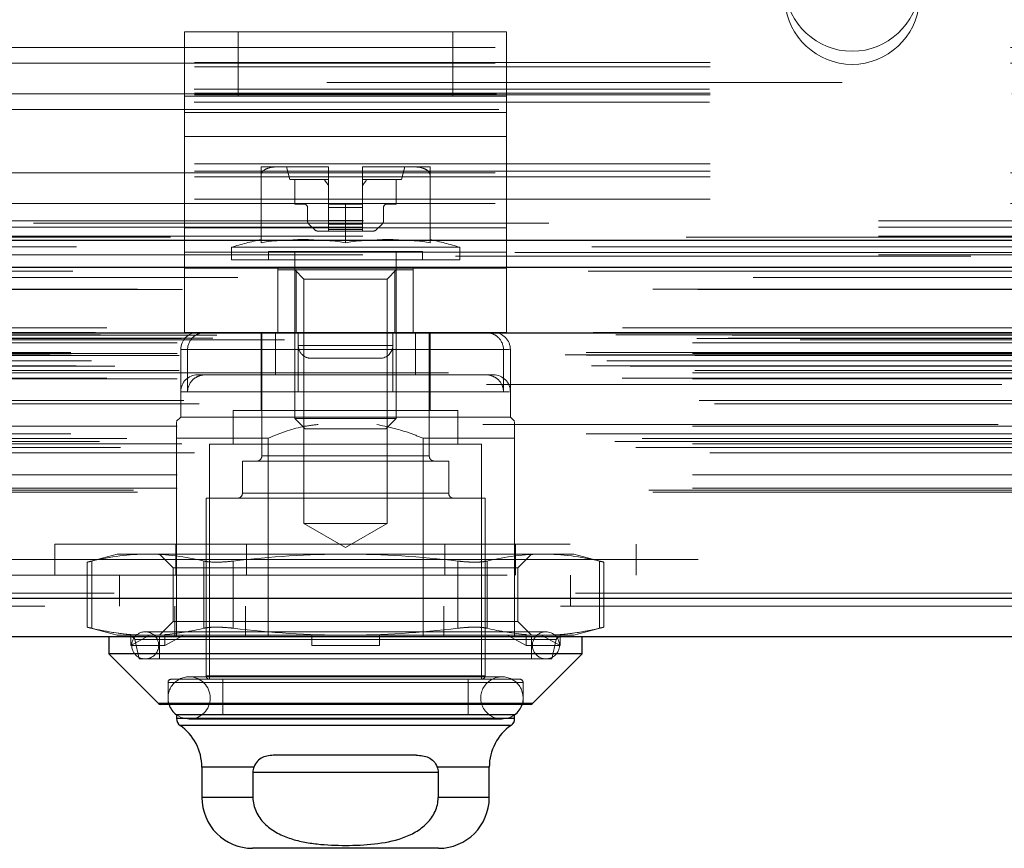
# Model space of a CAD drawing. Header units: inches. Extents: x 0.2 to 10.8, y 0.2 to 8.2.
# Tile 86 of 127: x 3.846 to 4.037, y 6.89 to 7.051. Entities that reach past the tile are written whole.
import ezdxf

# ---------------------------------------------------------------- set-up
doc = ezdxf.new("R2010")
doc.units = ezdxf.units.IN
doc.header["$MEASUREMENT"] = 0
doc.linetypes.add('HIDDEN', pattern=[0.07500000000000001, 0.05, -0.025])

msp = doc.modelspace()

# ---------------------------------------------------------------- linework, layer by layer
at = {"color": 7, "linetype": 'HIDDEN', "lineweight": 18}
for p, q in [((3.878131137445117, 7.036188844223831), (3.878131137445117, 7.048688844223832)), ((3.878131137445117, 7.048688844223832), (3.888547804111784, 7.048688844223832)), ((3.878134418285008, 7.048688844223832), (3.878134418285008, 7.033061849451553)), ((3.888547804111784, 7.036188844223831), (3.888547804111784, 7.048688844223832)), ((3.93021447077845, 7.048688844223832), (3.888547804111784, 7.048688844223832)), ((3.888551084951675, 7.036188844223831), (3.888551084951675, 7.048688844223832)), ((3.93021447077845, 7.036188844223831), (3.93021447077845, 7.048688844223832)), ((3.93021447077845, 7.048688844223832), (3.940631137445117, 7.048688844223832)), ((3.930217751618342, 7.036188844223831), (3.930217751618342, 7.048688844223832)), ((3.940631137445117, 7.036188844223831), (3.940631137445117, 7.048688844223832)), ((3.940631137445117, 7.048688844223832), (3.940634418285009, 7.048688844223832)), ((3.940634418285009, 7.048688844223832), (3.940634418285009, 7.033061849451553)), ((3.638433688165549, 7.045644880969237), (4.180100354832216, 7.045644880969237)), ((3.638433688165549, 7.045644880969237), (4.180100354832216, 7.045644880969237)), ((4.180100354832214, 7.042774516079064), (3.638433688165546, 7.042774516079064)), ((3.638433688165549, 7.042644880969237), (4.180100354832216, 7.042644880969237)), ((4.180100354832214, 7.041931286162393), (3.638433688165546, 7.041931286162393)), ((4.805767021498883, 7.038894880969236), (3.012767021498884, 7.038894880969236)), ((4.180100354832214, 7.036774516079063), (3.638433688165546, 7.036774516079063)), ((4.180100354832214, 7.036493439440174), (3.638433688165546, 7.036493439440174)), ((4.179993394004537, 7.03757808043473), (3.638540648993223, 7.03757808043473)), ((3.638649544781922, 7.036644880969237), (4.179884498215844, 7.036644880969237)), ((4.179993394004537, 7.035042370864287), (3.638540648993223, 7.035042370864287)), ((3.888547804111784, 7.036188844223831), (3.878131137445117, 7.036188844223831)), ((3.878131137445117, 7.028375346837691), (3.878131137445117, 7.036188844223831)), ((3.93021447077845, 7.036188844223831), (3.888547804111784, 7.036188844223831)), ((3.940631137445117, 7.036188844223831), (3.93021447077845, 7.036188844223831)), ((3.940631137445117, 7.028375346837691), (3.940631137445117, 7.036188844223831)), ((3.940631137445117, 7.036188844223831), (3.940634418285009, 7.036188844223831)), ((3.639153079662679, 7.033644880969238), (4.179380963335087, 7.033644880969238)), ((3.639153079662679, 7.033644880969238), (4.179380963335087, 7.033644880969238)), ((3.940631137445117, 7.033061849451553), (3.878131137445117, 7.033061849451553)), ((3.878134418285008, 7.033061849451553), (3.940634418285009, 7.033061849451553)), ((3.878134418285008, 7.033061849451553), (3.878134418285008, 7.010669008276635)), ((3.940634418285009, 7.033061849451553), (3.940634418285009, 7.010669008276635)), ((3.940631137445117, 7.028375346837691), (3.878131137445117, 7.028375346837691)), ((3.878131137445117, 7.005982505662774), (3.878131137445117, 7.028375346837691)), ((3.878134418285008, 7.028375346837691), (3.940634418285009, 7.028375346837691)), ((3.940631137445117, 7.005982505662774), (3.940631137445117, 7.028375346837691)), ((4.180100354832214, 7.023096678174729), (3.638433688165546, 7.023096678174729)), ((4.180100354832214, 7.021645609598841), (3.638433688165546, 7.021645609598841)), ((3.638433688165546, 7.02136453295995), (4.180100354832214, 7.02136453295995)), ((3.896414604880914, 7.022507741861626), (3.892978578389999, 7.022507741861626)), ((3.905946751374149, 7.022507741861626), (3.896414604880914, 7.022507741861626)), ((3.897899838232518, 7.022507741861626), (3.898556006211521, 7.020047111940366)), ((3.906101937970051, 7.022507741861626), (3.905946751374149, 7.022507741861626)), ((3.905946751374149, 7.022507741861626), (3.906101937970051, 7.022507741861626)), ((3.906101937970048, 7.022507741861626), (3.905946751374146, 7.022507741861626)), ((3.905946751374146, 7.022507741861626), (3.906101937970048, 7.022507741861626)), ((3.906101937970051, 7.022506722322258), (3.906101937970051, 7.022507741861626)), ((3.906101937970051, 7.015289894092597), (3.906101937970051, 7.022506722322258)), ((3.91281880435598, 7.022507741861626), (3.912663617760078, 7.022507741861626)), ((3.912663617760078, 7.022506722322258), (3.912663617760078, 7.022507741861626)), ((3.912663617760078, 7.022507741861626), (3.91281880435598, 7.022507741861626)), ((3.912818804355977, 7.022507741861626), (3.912663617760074, 7.022507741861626)), ((3.912663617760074, 7.022507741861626), (3.912818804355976, 7.022507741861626)), ((3.912663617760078, 7.015289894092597), (3.912663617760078, 7.022506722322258)), ((3.922350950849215, 7.022507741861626), (3.91281880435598, 7.022507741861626)), ((3.920209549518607, 7.020047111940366), (3.92086571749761, 7.022507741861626)), ((3.92578697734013, 7.022507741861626), (3.922350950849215, 7.022507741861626)), ((4.180100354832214, 7.020560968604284), (3.638433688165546, 7.020560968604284)), ((3.892978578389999, 7.007794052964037), (3.892978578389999, 7.020930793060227)), ((3.906101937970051, 7.020047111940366), (3.898556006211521, 7.020047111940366)), ((3.899540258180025, 7.020047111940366), (3.899540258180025, 7.015289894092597)), ((3.920209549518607, 7.020047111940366), (3.912663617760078, 7.020047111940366)), ((3.919225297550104, 7.015289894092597), (3.919225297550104, 7.020047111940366)), ((3.92578697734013, 7.007794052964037), (3.92578697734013, 7.020930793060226)), ((4.180100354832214, 7.01620776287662), (3.638433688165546, 7.01620776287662)), ((3.638433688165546, 7.01536453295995), (4.180100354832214, 7.01536453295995)), ((3.899540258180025, 7.015289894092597), (3.901344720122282, 7.015289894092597)), ((3.902000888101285, 7.014633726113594), (3.902000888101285, 7.012088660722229)), ((3.909382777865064, 7.015289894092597), (3.906101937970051, 7.015289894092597)), ((3.906101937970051, 7.015289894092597), (3.906101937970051, 7.014633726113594)), ((3.906101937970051, 7.014633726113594), (3.912663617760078, 7.014633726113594)), ((3.906101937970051, 7.014633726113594), (3.906101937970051, 7.012088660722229)), ((3.906101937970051, 7.014633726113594), (3.912663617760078, 7.014633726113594)), ((3.912663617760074, 7.014633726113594), (3.906101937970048, 7.014633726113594)), ((3.912663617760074, 7.014633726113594), (3.906101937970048, 7.014633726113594)), ((3.909382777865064, 7.007794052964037), (3.909382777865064, 7.015289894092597)), ((3.909382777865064, 7.015289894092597), (3.912663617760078, 7.015289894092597)), ((3.912663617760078, 7.015289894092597), (3.912663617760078, 7.014633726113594)), ((3.912663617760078, 7.014633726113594), (3.912663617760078, 7.012088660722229)), ((3.916764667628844, 7.012088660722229), (3.916764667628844, 7.014633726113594)), ((3.917420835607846, 7.015289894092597), (3.919225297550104, 7.015289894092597)), ((3.012767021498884, 7.012061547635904), (4.805767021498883, 7.012061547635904)), ((3.012767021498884, 7.012061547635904), (4.805767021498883, 7.012061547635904)), ((3.01284288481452, 7.012061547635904), (4.805691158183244, 7.012061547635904)), ((3.01284288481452, 7.012061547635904), (4.805691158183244, 7.012061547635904)), ((3.01284288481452, 7.012061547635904), (4.805691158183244, 7.012061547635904)), ((3.01284288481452, 7.012061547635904), (4.805691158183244, 7.012061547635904)), ((4.148850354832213, 7.011597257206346), (3.669683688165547, 7.011597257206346)), ((3.906101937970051, 7.012088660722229), (3.912663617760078, 7.012088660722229)), ((3.906101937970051, 7.012088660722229), (3.906101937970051, 7.011392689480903)), ((3.906101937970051, 7.012088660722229), (3.912663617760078, 7.012088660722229)), ((3.912663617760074, 7.012088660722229), (3.906101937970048, 7.012088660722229)), ((3.912663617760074, 7.012088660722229), (3.906101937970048, 7.012088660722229)), ((3.912663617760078, 7.012088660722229), (3.912663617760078, 7.011392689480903)), ((3.012767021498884, 7.010793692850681), (4.805767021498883, 7.010793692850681)), ((3.940631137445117, 7.010669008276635), (3.878131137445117, 7.010669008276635)), ((3.878134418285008, 7.010669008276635), (3.940634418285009, 7.010669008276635)), ((3.878134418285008, 7.010669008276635), (3.878134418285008, 7.002855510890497)), ((3.902289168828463, 7.011392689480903), (3.903353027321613, 7.010328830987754)), ((3.904048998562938, 7.010040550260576), (3.906101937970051, 7.010040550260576)), ((3.906101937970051, 7.011392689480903), (3.912663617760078, 7.011392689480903)), ((3.906101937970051, 7.011392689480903), (3.906101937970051, 7.010328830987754)), ((3.906101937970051, 7.011392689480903), (3.912663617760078, 7.011392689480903)), ((3.912663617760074, 7.011392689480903), (3.906101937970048, 7.011392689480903)), ((3.912663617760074, 7.011392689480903), (3.906101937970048, 7.011392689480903)), ((3.906101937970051, 7.010328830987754), (3.912663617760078, 7.010328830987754)), ((3.906101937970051, 7.010328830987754), (3.906101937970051, 7.010040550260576)), ((3.906101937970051, 7.010328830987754), (3.912663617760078, 7.010328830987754)), ((3.912663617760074, 7.010328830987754), (3.906101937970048, 7.010328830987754)), ((3.912663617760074, 7.010328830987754), (3.906101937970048, 7.010328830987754)), ((3.906101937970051, 7.010040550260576), (3.912663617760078, 7.010040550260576)), ((3.912663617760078, 7.011392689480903), (3.912663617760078, 7.010328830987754)), ((3.912663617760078, 7.010328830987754), (3.912663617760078, 7.010040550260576)), ((3.912663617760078, 7.010040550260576), (3.91471655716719, 7.010040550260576)), ((3.915412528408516, 7.010328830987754), (3.916476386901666, 7.011392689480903)), ((3.940634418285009, 7.010669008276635), (3.940634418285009, 7.002855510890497)), ((3.012767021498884, 7.009061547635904), (4.805767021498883, 7.009061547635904)), ((4.842235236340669, 7.00587168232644), (2.976257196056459, 7.005871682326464)), ((3.940631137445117, 7.005982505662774), (3.878131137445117, 7.005982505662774)), ((3.878131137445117, 6.990355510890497), (3.878131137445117, 7.005982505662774)), ((3.878134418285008, 7.005982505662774), (3.940634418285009, 7.005982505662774)), ((3.931528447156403, 7.006904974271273), (3.887237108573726, 7.006904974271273)), ((3.887237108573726, 7.006904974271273), (3.887237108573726, 7.004463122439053)), ((3.924310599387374, 7.006103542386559), (3.894454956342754, 7.006103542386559)), ((3.894454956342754, 7.006103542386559), (3.894454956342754, 7.004463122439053)), ((3.899540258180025, 7.006103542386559), (3.899540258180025, 6.973667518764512)), ((3.919225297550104, 6.973667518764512), (3.919225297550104, 7.006103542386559)), ((3.924310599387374, 7.004463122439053), (3.924310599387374, 7.006103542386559)), ((3.931528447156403, 7.004463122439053), (3.931528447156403, 7.006904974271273)), ((3.940631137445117, 6.990355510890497), (3.940631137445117, 7.005982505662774)), ((4.830712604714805, 7.005147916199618), (2.9877772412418, 7.005147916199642)), ((3.012767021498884, 7.00544336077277), (4.805767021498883, 7.005443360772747)), ((3.931528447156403, 7.004463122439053), (3.887237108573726, 7.004463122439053)), ((3.940631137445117, 7.002855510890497), (3.878131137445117, 7.002855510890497)), ((3.878134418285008, 6.990355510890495), (3.878134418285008, 7.002855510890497)), ((3.896256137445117, 6.990355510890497), (3.896256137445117, 7.002855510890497)), ((3.896259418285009, 7.002494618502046), (3.896259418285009, 7.002855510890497)), ((3.896259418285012, 7.002494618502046), (3.896259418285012, 6.990355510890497)), ((3.899816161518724, 7.002494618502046), (3.896259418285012, 7.002494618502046)), ((3.899540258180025, 7.002494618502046), (3.901316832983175, 7.000718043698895)), ((3.899816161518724, 7.002494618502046), (3.899816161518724, 6.990355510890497)), ((3.918949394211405, 7.002494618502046), (3.899816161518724, 7.002494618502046)), ((3.917448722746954, 7.000718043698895), (3.919225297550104, 7.002494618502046)), ((3.918949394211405, 7.002494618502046), (3.918949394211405, 6.990355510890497)), ((3.922506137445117, 7.002494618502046), (3.918949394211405, 7.002494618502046)), ((3.922506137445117, 6.990355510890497), (3.922506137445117, 7.002855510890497)), ((3.922509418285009, 6.990355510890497), (3.922509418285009, 7.002855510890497)), ((3.940634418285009, 6.990355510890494), (3.940634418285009, 7.002855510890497)), ((2.988487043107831, 7.001021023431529), (4.830006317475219, 7.001021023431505)), ((3.917448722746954, 7.000718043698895), (3.901316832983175, 7.000718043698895)), ((3.901316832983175, 7.000718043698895), (3.901316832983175, 6.953285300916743)), ((3.917448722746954, 6.953285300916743), (3.917448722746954, 7.000718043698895)), ((4.86309239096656, 6.991300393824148), (2.955400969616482, 6.991300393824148)), ((2.960843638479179, 6.990333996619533), (4.85764972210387, 6.990333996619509)), ((4.857440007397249, 6.990360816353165), (2.9610533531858, 6.99036081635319)), ((2.961807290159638, 6.989882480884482), (4.856686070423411, 6.989882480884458)), ((2.961807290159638, 6.989882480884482), (4.856686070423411, 6.989882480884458)), ((2.977543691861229, 6.989211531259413), (4.84094966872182, 6.989211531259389)), ((2.977543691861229, 6.989211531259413), (4.84094966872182, 6.989211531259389)), ((2.983623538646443, 6.989281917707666), (4.834869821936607, 6.989281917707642)), ((2.983623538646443, 6.989281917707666), (4.834869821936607, 6.989281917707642)), ((2.984396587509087, 6.989829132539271), (4.834096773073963, 6.989829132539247)), ((2.984396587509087, 6.989829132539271), (4.834096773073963, 6.989829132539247)), ((2.997566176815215, 6.988967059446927), (4.820982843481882, 6.988967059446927)), ((3.940631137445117, 6.990355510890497), (3.878131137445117, 6.990355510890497)), ((3.892978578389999, 6.990355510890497), (3.892978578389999, 6.975263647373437)), ((3.893142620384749, 6.990355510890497), (3.893142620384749, 6.966405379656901)), ((3.895792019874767, 6.990355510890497), (3.895792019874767, 6.982153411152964)), ((3.90021447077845, 6.987855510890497), (3.90021447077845, 6.990355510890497)), ((3.900217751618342, 6.987855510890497), (3.900217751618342, 6.990355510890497)), ((3.918547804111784, 6.987855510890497), (3.918547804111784, 6.990355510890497)), ((3.918551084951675, 6.987855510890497), (3.918551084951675, 6.990355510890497)), ((3.918569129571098, 6.990355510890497), (3.918569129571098, 6.982153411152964)), ((3.922973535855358, 6.990355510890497), (3.922973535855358, 6.982153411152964)), ((3.92562293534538, 6.966405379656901), (3.92562293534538, 6.990355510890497)), ((3.925786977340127, 6.982153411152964), (3.925786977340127, 6.990355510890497)), ((2.97671035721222, 6.988368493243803), (4.841783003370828, 6.988368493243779)), ((2.97671035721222, 6.988368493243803), (4.841783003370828, 6.988368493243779)), ((3.877394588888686, 6.987074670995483), (3.877394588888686, 6.973951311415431)), ((3.940023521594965, 6.987074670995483), (3.877545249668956, 6.987074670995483)), ((3.87874203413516, 6.987074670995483), (3.941220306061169, 6.987074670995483)), ((3.87874203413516, 6.987074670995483), (3.87874203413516, 6.97887257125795)), ((3.900196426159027, 6.987074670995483), (3.900196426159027, 6.97887257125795)), ((3.90021447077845, 6.987855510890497), (3.918547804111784, 6.987855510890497)), ((3.918547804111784, 6.987855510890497), (3.90021447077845, 6.987855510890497)), ((3.900217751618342, 6.987855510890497), (3.918551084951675, 6.987855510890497)), ((3.918551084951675, 6.987855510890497), (3.900217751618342, 6.987855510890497)), ((3.940023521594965, 6.987074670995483), (3.940023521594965, 6.97887257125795)), ((3.941370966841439, 6.97887257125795), (3.941370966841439, 6.987074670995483)), ((2.952025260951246, 6.986032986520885), (4.866468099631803, 6.986032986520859)), ((2.952025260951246, 6.986032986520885), (4.866468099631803, 6.986032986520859)), ((2.956071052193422, 6.98645827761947), (4.862422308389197, 6.986458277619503)), ((2.95616091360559, 6.985948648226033), (4.862332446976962, 6.985948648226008)), ((4.860080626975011, 6.98484440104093), (2.958400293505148, 6.984844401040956)), ((2.97671035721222, 6.986294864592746), (4.841783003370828, 6.986294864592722)), ((2.97671035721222, 6.986294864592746), (4.841783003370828, 6.986294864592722)), ((2.977127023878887, 6.985878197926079), (4.841366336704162, 6.985878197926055)), ((3.90271447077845, 6.985355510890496), (3.916047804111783, 6.985355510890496)), ((3.916047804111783, 6.985355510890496), (3.916051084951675, 6.985355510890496)), ((2.957093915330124, 6.983895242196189), (4.861399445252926, 6.983895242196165)), ((2.96464103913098, 6.983864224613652), (4.853852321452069, 6.983864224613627)), ((2.977127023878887, 6.982961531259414), (4.841366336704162, 6.982961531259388)), ((2.963065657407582, 6.981494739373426), (4.855413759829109, 6.981494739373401)), ((2.97671035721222, 6.982544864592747), (4.841783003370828, 6.982544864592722)), ((2.97671035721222, 6.981371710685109), (4.841783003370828, 6.981371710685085)), ((3.029340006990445, 6.982544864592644), (4.841783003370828, 6.982544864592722)), ((3.882184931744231, 6.982153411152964), (3.880675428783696, 6.982153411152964)), ((3.895792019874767, 6.982153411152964), (3.882184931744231, 6.982153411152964)), ((3.895792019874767, 6.982153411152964), (3.900196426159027, 6.982153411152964)), ((3.938090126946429, 6.982153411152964), (3.900196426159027, 6.982153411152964)), ((3.92578697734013, 6.975263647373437), (3.92578697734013, 6.982153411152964)), ((4.836755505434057, 6.980261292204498), (2.981732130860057, 6.980261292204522)), ((2.977972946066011, 6.977200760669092), (4.840542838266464, 6.977200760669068)), ((3.918569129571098, 6.97887257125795), (3.87754041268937, 6.97887257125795)), ((3.900196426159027, 6.97887257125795), (3.941225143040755, 6.97887257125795)), ((3.941370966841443, 6.973951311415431), (3.941370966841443, 6.97887257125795)), ((2.9810055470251, 6.976525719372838), (4.837487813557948, 6.976525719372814)), ((2.9810055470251, 6.976525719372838), (4.837487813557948, 6.976525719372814)), ((3.931200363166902, 6.975263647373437), (3.887565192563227, 6.975263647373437)), ((3.887565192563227, 6.975263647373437), (3.887565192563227, 6.968701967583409)), ((3.931200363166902, 6.968701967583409), (3.931200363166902, 6.975263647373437)), ((3.877394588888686, 6.973951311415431), (3.876574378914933, 6.973131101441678)), ((3.941370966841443, 6.973951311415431), (3.877394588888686, 6.973951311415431)), ((3.919225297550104, 6.973667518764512), (3.899540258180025, 6.973667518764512)), ((3.899540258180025, 6.973667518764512), (3.901553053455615, 6.971654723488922)), ((3.917212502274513, 6.971654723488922), (3.919225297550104, 6.973667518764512)), ((3.942191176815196, 6.973131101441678), (3.941370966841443, 6.973951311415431)), ((2.97671035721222, 6.972201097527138), (4.841783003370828, 6.972201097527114)), ((4.836018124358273, 6.972519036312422), (2.982484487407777, 6.972519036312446)), ((3.917212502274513, 6.971654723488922), (3.901553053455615, 6.971654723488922)), ((4.856054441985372, 6.970679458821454), (2.962445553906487, 6.970679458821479)), ((2.966960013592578, 6.969804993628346), (4.851533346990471, 6.969804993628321)), ((3.876574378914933, 6.969850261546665), (3.876574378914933, 6.931300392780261)), ((3.894348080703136, 6.969850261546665), (3.876574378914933, 6.969850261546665)), ((3.894348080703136, 6.969850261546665), (3.894348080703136, 6.931300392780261)), ((3.924417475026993, 6.969850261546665), (3.924417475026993, 6.931300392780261)), ((3.942191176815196, 6.969850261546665), (3.924417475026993, 6.969850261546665)), ((3.942191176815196, 6.969850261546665), (3.942191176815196, 6.937300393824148)), ((2.961657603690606, 6.969220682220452), (4.856835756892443, 6.969220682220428)), ((2.965694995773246, 6.968052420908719), (4.852787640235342, 6.968052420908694)), ((2.976710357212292, 6.968756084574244), (4.841783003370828, 6.968756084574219)), ((2.977629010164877, 6.968749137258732), (4.840853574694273, 6.968749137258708)), ((3.93579353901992, 6.968701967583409), (3.882972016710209, 6.968701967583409)), ((3.882972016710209, 6.968701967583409), (3.882972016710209, 6.923098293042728)), ((3.93579353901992, 6.923098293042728), (3.93579353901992, 6.968701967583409)), ((2.980076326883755, 6.967029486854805), (4.838417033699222, 6.967029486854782)), ((3.893142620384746, 6.966405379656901), (3.925471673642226, 6.966405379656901)), ((3.92562293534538, 6.966405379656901), (3.8932938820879, 6.966405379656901)), ((3.929395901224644, 6.965421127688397), (3.889369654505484, 6.965421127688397)), ((3.889369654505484, 6.965421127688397), (3.889369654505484, 6.959187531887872)), ((3.929395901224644, 6.959187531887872), (3.929395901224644, 6.965421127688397)), ((2.97671035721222, 6.962721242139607), (4.841783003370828, 6.962721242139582)), ((2.97671035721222, 6.960188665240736), (4.841783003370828, 6.960188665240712)), ((2.97671035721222, 6.960188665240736), (4.841783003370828, 6.960188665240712)), ((2.968262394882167, 6.959788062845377), (4.850230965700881, 6.959788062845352)), ((2.968993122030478, 6.959355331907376), (4.849500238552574, 6.959355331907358)), ((3.936449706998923, 6.958203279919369), (3.882315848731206, 6.958203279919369)), ((3.882315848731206, 6.958203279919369), (3.882315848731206, 6.923754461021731)), ((3.929395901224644, 6.959187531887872), (3.889369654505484, 6.959187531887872)), ((3.889369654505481, 6.959187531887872), (3.929395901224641, 6.959187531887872)), ((3.936449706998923, 6.923754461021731), (3.936449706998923, 6.958203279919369)), ((3.917448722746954, 6.953285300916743), (3.901316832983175, 6.953285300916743)), ((3.901316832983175, 6.953285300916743), (3.909382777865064, 6.948628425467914)), ((3.909382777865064, 6.948628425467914), (3.917448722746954, 6.953285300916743)), ((3.852966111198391, 6.949300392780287), (3.965799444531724, 6.949300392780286)), ((3.852966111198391, 6.949300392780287), (3.852966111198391, 6.943300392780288)), ((3.87642444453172, 6.949300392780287), (3.87642444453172, 6.943300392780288)), ((3.890133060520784, 6.949300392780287), (3.890133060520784, 6.943300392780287)), ((3.928632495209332, 6.949300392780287), (3.928632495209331, 6.943300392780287)), ((3.942341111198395, 6.949300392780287), (3.942341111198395, 6.943300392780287)), ((3.965799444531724, 6.943300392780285), (3.965799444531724, 6.949300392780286)), ((3.865091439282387, 6.947376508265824), (3.859254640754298, 6.94581254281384)), ((3.871025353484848, 6.947376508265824), (3.865091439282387, 6.947376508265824)), ((3.909382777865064, 6.947376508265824), (3.871025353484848, 6.947376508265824)), ((3.87329353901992, 6.947376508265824), (3.87595758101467, 6.944712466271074)), ((3.947740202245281, 6.947376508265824), (3.909382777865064, 6.947376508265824)), ((3.942807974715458, 6.944712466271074), (3.945472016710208, 6.947376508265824)), ((3.953674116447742, 6.947376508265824), (3.947740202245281, 6.947376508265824)), ((3.959510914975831, 6.94581254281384), (3.953674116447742, 6.947376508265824)), ((3.040732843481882, 6.946300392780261), (4.777816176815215, 6.946300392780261)), ((3.040732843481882, 6.946300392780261), (4.777816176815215, 6.946300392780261)), ((4.777816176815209, 6.946300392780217), (3.040732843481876, 6.946300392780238)), ((4.777816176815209, 6.946300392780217), (3.040732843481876, 6.946300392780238)), ((3.859254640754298, 6.945832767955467), (3.859254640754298, 6.933172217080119)), ((3.860133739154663, 6.932986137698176), (3.860133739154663, 6.94601884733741)), ((3.860133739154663, 6.932986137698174), (3.860133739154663, 6.94601884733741)), ((3.86013373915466, 6.932986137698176), (3.86013373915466, 6.94601884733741)), ((3.86013373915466, 6.932986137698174), (3.86013373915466, 6.94601884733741)), ((3.880435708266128, 6.944712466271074), (3.87595758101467, 6.944712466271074)), ((3.87595758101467, 6.944712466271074), (3.87595758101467, 6.934292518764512)), ((3.942807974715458, 6.944712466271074), (3.880435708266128, 6.944712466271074)), ((3.881916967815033, 6.932986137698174), (3.881916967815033, 6.94601884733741)), ((3.881916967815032, 6.932986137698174), (3.881916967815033, 6.946018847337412)), ((3.88191696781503, 6.932986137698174), (3.88191696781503, 6.94601884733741)), ((3.88191696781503, 6.932986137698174), (3.88191696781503, 6.946018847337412)), ((3.887599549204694, 6.932986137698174), (3.887599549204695, 6.94601884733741)), ((3.887599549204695, 6.932986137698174), (3.887599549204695, 6.946018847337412)), ((3.887599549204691, 6.932986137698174), (3.887599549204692, 6.94601884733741)), ((3.887599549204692, 6.932986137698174), (3.887599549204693, 6.946018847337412)), ((3.931166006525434, 6.932986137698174), (3.931166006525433, 6.946018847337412)), ((3.931166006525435, 6.932986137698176), (3.931166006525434, 6.946018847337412)), ((3.93116600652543, 6.932986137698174), (3.93116600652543, 6.946018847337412)), ((3.931166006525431, 6.932986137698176), (3.931166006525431, 6.946018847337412)), ((3.936848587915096, 6.932986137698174), (3.936848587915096, 6.946018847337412)), ((3.936848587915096, 6.932986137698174), (3.936848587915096, 6.946018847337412)), ((3.936848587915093, 6.932986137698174), (3.936848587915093, 6.946018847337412)), ((3.936848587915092, 6.932986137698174), (3.936848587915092, 6.946018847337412)), ((3.942807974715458, 6.934292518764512), (3.942807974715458, 6.944712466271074)), ((3.958631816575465, 6.932986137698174), (3.958631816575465, 6.94601884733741)), ((3.958631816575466, 6.932986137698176), (3.958631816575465, 6.94601884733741)), ((3.958631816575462, 6.932986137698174), (3.958631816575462, 6.94601884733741)), ((3.958631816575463, 6.932986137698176), (3.958631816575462, 6.94601884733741)), ((3.959510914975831, 6.933172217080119), (3.959510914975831, 6.945832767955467)), ((3.040732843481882, 6.943300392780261), (4.777816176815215, 6.943300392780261)), ((3.865524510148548, 6.943300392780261), (3.865524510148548, 6.93730039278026)), ((3.953024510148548, 6.93730039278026), (3.953024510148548, 6.943300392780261)), ((4.85400785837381, 6.939779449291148), (2.964485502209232, 6.939779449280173)), ((2.964485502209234, 6.939779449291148), (4.854007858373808, 6.939779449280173)), ((2.964485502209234, 6.938737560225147), (4.854007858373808, 6.93873756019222)), ((4.851062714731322, 6.937300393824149), (2.967430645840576, 6.937300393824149)), ((3.87627451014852, 6.937300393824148), (3.87627451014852, 6.931300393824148)), ((3.889983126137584, 6.937300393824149), (3.889983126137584, 6.931300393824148)), ((3.928482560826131, 6.937300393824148), (3.928482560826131, 6.931300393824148)), ((3.942191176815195, 6.937300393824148), (3.942191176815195, 6.931300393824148)), ((3.87595758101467, 6.934292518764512), (3.87329353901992, 6.931628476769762)), ((3.880435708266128, 6.934292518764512), (3.87595758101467, 6.934292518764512)), ((3.942807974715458, 6.934292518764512), (3.880435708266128, 6.934292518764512)), ((3.945472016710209, 6.931628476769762), (3.942807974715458, 6.934292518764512)), ((3.859254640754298, 6.933192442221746), (3.865091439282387, 6.931628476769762)), ((3.868167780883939, 6.931628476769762), (3.865091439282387, 6.931628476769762)), ((3.867744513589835, 6.929659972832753), (3.867744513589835, 6.931758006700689)), ((3.867744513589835, 6.931758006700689), (3.868167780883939, 6.931628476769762)), ((3.871437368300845, 6.931628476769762), (3.867744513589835, 6.929659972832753)), ((3.868167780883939, 6.931628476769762), (3.871437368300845, 6.931628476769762)), ((3.94826073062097, 6.932284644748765), (3.870504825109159, 6.932284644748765)), ((3.871437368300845, 6.931628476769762), (3.874729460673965, 6.931628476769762)), ((3.874306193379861, 6.931758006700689), (3.874729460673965, 6.931628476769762)), ((3.874306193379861, 6.929659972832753), (3.874306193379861, 6.931758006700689)), ((3.877999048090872, 6.931628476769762), (3.874306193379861, 6.929659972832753)), ((3.909382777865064, 6.931628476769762), (3.874729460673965, 6.931628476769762)), ((3.902821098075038, 6.931758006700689), (3.902821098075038, 6.931628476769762)), ((3.902821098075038, 6.929659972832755), (3.902821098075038, 6.931628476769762)), ((3.944036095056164, 6.931628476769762), (3.909382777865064, 6.931628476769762)), ((3.91594445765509, 6.931758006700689), (3.91594445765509, 6.931628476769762)), ((3.91594445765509, 6.929659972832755), (3.91594445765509, 6.931628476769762)), ((3.944459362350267, 6.929659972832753), (3.940766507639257, 6.931628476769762)), ((3.944459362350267, 6.931758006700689), (3.944036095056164, 6.931628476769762)), ((3.944036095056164, 6.931628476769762), (3.947328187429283, 6.931628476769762)), ((3.944459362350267, 6.931758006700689), (3.944459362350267, 6.929659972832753)), ((3.951021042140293, 6.929659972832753), (3.947328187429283, 6.931628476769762)), ((3.95059777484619, 6.931628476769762), (3.947328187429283, 6.931628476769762)), ((3.951021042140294, 6.931758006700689), (3.95059777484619, 6.931628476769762)), ((3.953674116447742, 6.931628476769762), (3.95059777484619, 6.931628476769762)), ((3.951021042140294, 6.931758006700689), (3.951021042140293, 6.929659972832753)), ((3.953674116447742, 6.931628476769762), (3.959510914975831, 6.933192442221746)), ((3.874306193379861, 6.929659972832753), (3.867744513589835, 6.929659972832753)), ((3.86848926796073, 6.930791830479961), (3.950128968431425, 6.930791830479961)), ((3.868489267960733, 6.930791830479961), (3.869356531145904, 6.927035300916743)), ((3.950276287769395, 6.930791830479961), (3.8686365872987, 6.930791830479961)), ((3.87329353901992, 6.931300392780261), (3.87329353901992, 6.927035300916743)), ((3.91594445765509, 6.929659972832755), (3.902821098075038, 6.929659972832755)), ((3.944459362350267, 6.929659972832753), (3.951021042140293, 6.929659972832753)), ((3.945472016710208, 6.927035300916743), (3.945472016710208, 6.931300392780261)), ((3.949409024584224, 6.927035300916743), (3.950276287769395, 6.930791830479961)), ((3.949409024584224, 6.927035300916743), (3.869356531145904, 6.927035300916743)), ((3.936449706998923, 6.923754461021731), (3.882315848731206, 6.923754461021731)), ((3.882315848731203, 6.923754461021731), (3.936449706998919, 6.923754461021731)), ((3.943831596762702, 6.922442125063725), (3.874933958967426, 6.922442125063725)), ((3.874933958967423, 6.922442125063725), (3.943831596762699, 6.922442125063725)), ((3.874933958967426, 6.922442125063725), (3.874933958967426, 6.918177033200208)), ((3.943175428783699, 6.923098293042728), (3.875590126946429, 6.923098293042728)), ((3.939730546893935, 6.923560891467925), (3.879035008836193, 6.923560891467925)), ((3.885596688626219, 6.923098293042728), (3.885596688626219, 6.9162085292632)), ((3.933168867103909, 6.9162085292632), (3.933168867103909, 6.923098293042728)), ((3.943831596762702, 6.918177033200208), (3.943831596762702, 6.922442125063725)), ((3.873101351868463, 6.918369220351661), (3.945518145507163, 6.918369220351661)), ((3.873101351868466, 6.918369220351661), (3.945664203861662, 6.918369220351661)), ((3.876574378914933, 6.9162085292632), (3.876574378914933, 6.916179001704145)), ((3.942191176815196, 6.916179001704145), (3.942191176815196, 6.9162085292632)), ((3.87657437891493, 6.915467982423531), (3.942042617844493, 6.915467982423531)), ((3.876574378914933, 6.915467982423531), (3.942191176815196, 6.915467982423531)), ((3.87727741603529, 6.914121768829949), (3.941342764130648, 6.914121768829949)), ((3.877277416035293, 6.914121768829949), (3.941488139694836, 6.914121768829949)), ((3.879035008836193, 6.915358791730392), (3.939730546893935, 6.915358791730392)), ((3.891596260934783, 6.906044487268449), (3.881495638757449, 6.90604448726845)), ((3.881495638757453, 6.90604448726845), (3.891596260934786, 6.90604448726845)), ((3.891412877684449, 6.905053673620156), (3.92735267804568, 6.905053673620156)), ((3.927352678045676, 6.905053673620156), (3.891412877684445, 6.905053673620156)), ((3.927352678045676, 6.905053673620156), (3.891412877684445, 6.905053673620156)), ((3.927169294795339, 6.90604448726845), (3.937269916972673, 6.90604448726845)), ((3.927169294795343, 6.90604448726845), (3.937269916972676, 6.90604448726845)), ((3.891412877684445, 6.900132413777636), (3.88149563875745, 6.900132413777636)), ((3.881495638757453, 6.900132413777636), (3.891412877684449, 6.900132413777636)), ((3.927352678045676, 6.900132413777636), (3.937269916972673, 6.900132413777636)), ((3.92735267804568, 6.900132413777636), (3.937269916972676, 6.900132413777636))]:
    msp.add_line(p, q, dxfattribs=at)
at = {"color": 7, "linetype": 'Continuous', "lineweight": 25}
for p, q in [((3.012767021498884, 7.008257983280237), (4.805767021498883, 7.008257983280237)), ((3.012767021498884, 7.003061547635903), (4.805767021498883, 7.003061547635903)), ((4.86309239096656, 6.990258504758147), (2.955400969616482, 6.990258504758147)), ((4.85400785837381, 6.938737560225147), (2.964485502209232, 6.93873756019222)), ((4.851062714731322, 6.931300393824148), (2.967430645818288, 6.93130039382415)), ((3.863451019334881, 6.931300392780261), (3.863451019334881, 6.928019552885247)), ((3.955314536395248, 6.928019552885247), (3.955314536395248, 6.931300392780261)), ((3.863451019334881, 6.928019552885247), (3.873101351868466, 6.918369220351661)), ((3.955314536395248, 6.928019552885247), (3.863451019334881, 6.928019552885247)), ((3.945664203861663, 6.918369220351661), (3.955314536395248, 6.928019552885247)), ((3.945664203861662, 6.918369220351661), (3.873101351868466, 6.918369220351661)), ((3.94520022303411, 6.918177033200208), (3.873565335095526, 6.918177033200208)), ((3.942191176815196, 6.9162085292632), (3.876574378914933, 6.9162085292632)), ((3.876574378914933, 6.916179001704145), (3.876574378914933, 6.915467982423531)), ((3.942191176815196, 6.915467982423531), (3.942191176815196, 6.916179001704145)), ((3.942191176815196, 6.915467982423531), (3.876574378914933, 6.915467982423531)), ((3.941488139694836, 6.914121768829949), (3.877277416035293, 6.914121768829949)), ((3.923070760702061, 6.908334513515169), (3.895694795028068, 6.908334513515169)), ((3.881495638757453, 6.90604448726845), (3.881495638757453, 6.900132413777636)), ((3.891596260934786, 6.90604448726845), (3.881495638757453, 6.90604448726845)), ((3.891412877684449, 6.905053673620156), (3.92735267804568, 6.905053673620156)), ((3.891412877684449, 6.905053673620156), (3.891412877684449, 6.900132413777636)), ((3.937269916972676, 6.90604448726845), (3.927169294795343, 6.906044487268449)), ((3.92735267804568, 6.905053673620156), (3.92735267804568, 6.900132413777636)), ((3.937269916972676, 6.900132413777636), (3.937269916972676, 6.90604448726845)), ((3.891412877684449, 6.900132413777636), (3.881495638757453, 6.900132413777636)), ((3.937269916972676, 6.900132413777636), (3.92735267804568, 6.900132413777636)), ((3.927427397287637, 6.890289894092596), (3.891338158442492, 6.890289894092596))]:
    msp.add_line(p, q, dxfattribs=at)
at = {"color": 7, "linetype": 'HIDDEN', "lineweight": 18, "flags": 128}
for points in [[(4.875445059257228, 7.008879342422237), (3.924545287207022, 7.008879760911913), (2.9430607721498, 7.008879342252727)], [(4.85715187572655, 7.006988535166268), (3.924545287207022, 7.006989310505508), (2.961345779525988, 7.006988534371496)], [(4.830737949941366, 7.005147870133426), (3.924545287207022, 7.00514714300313), (2.987788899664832, 7.005147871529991)], [(2.956453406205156, 7.002292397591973), (3.83104326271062, 7.00229558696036), (4.862033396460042, 7.00229238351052)], [(2.956455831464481, 7.002292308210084), (3.949414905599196, 7.002292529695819), (4.862039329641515, 7.002292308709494)], [(2.96899549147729, 6.998752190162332), (3.893954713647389, 6.99875184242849), (4.84950496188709, 6.998752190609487)], [(2.977762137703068, 6.99873396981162), (3.893954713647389, 6.998733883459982), (4.840727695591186, 6.998733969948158)], [(3.876574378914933, 6.916179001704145), (3.877465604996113, 6.915670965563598), (3.879035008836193, 6.915358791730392)], [(3.939730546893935, 6.915358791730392), (3.941299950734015, 6.915670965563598), (3.942191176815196, 6.916179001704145)]]:
    msp.add_lwpolyline(points, dxfattribs=at)
at = {"color": 7, "linetype": 'HIDDEN', "lineweight": 18}
for centre, radius, start, end in [((4.007683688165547, 7.057975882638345), 0.01305403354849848, 184.087218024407, 355.9127819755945), ((4.007683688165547, 7.0554401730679), 0.01305403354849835, 184.0872180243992, 355.9127819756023), ((3.905947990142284, 7.01088512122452), 0.0116226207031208, 89.24106456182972, 90.00610672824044), ((3.905947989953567, 7.010885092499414), 0.01162264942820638, 89.24106550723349, 90.00610578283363), ((3.912817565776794, 7.010885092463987), 0.011622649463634, 89.99389421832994, 90.75893449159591), ((3.912817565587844, 7.010885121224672), 0.01162262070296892, 89.99389327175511, 90.75893543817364), ((3.901344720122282, 7.014633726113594), 0.0006561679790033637, 0, 89.99999999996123), ((3.917420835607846, 7.014633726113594), 0.0006561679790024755, 90, 180), ((3.902985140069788, 7.012088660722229), 0.000984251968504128, 180, 225.0000000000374), ((3.91578041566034, 7.012088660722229), 0.0009842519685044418, 314.9999999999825, 0), ((3.904048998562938, 7.011024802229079), 0.0009842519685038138, 224.9999999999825, 270.0000000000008), ((3.914716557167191, 7.011024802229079), 0.0009842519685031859, 269.9999999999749, 314.9999999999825), ((3.909382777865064, 6.933321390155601), 0.07684383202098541, 102.3260456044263, 106.7496602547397), ((3.901180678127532, 6.952002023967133), 0.05639170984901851, 81.63673791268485, 98.36326208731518), ((3.917584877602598, 6.952002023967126), 0.05639170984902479, 81.6367379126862, 98.36326208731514), ((3.909382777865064, 6.933321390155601), 0.07684383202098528, 73.25033974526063, 77.6739543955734), ((3.880675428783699, 6.987074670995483), 0.003280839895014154, 90, 180), ((3.938090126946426, 6.987074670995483), 0.003280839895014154, 0, 90), ((3.90271447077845, 6.987855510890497), 0.002500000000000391, 180, 270.0000000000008), ((3.902717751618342, 6.987855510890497), 0.002500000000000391, 180, 270.0000000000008), ((3.916047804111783, 6.987855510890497), 0.002500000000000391, 270.0000000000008, 0), ((3.916051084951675, 6.987855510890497), 0.002500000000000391, 270.0000000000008, 0), ((3.880675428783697, 6.97887257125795), 0.003280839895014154, 90.00000000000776, 180), ((3.938090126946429, 6.97887257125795), 0.003280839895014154, 0, 89.99999999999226), ((3.892158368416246, 6.966405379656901), 0.0009842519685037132, 270.0000000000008, 0), ((3.926607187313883, 6.966405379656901), 0.0009842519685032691, 180, 270.0000000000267), ((3.888385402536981, 6.959187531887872), 0.0009842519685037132, 269.9999999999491, 0), ((3.930380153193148, 6.959187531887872), 0.0009842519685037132, 180, 270.0000000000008), ((3.870504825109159, 6.929659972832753), 0.002624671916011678, 90, 270.0000000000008), ((3.870504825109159, 6.929659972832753), 0.002624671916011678, 270.0000000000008, 90), ((3.94826073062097, 6.929659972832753), 0.002624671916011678, 90, 270.0000000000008), ((3.94826073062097, 6.929659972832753), 0.002624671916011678, 270.0000000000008, 90), ((3.867849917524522, 6.930644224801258), 0.0006561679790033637, 13.00000000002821, 89.99999999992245), ((3.950915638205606, 6.930644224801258), 0.0006561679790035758, 90.00000000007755, 166.9999999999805), ((3.882972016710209, 6.923754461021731), 0.0006561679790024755, 180, 270.0000000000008), ((3.93579353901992, 6.923754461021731), 0.0006561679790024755, 270.0000000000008, 0), ((3.879035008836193, 6.919459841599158), 0.00410104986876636, 90, 198.2280527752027), ((3.875590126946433, 6.922442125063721), 0.0006561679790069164, 90.00000000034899, 179.9999999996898), ((3.879035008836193, 6.919459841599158), 0.00410104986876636, 270.0000000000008, 90), ((3.939730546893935, 6.919459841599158), 0.00410104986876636, 90, 270.0000000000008), ((3.939730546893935, 6.919459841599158), 0.004101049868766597, 341.7719472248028, 90), ((3.943175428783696, 6.922442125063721), 0.0006561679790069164, 3.102185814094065e-10, 89.99999999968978)]:
    msp.add_arc(centre, radius, start, end, dxfattribs=at)
at = {"color": 7, "linetype": 'Continuous', "lineweight": 25}
for centre, radius, start, end in [((3.873565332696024, 6.918833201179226), 0.0006561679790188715, 225.0000000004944, 269.9999999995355), ((3.879035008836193, 6.919459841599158), 0.004101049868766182, 198.2280527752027, 233.1301023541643), ((3.939730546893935, 6.919459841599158), 0.004101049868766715, 306.8698976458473, 341.7719472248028), ((3.945200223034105, 6.918833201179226), 0.0006561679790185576, 270.0000000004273, 314.9999999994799), ((3.878214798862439, 6.915467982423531), 0.001640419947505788, 180, 235.1500954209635), ((3.871653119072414, 6.906044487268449), 0.00984251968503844, 0, 55.15009542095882), ((3.947112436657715, 6.906044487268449), 0.009842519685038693, 124.8499045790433, 180), ((3.94055075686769, 6.915467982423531), 0.001640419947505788, 304.8499045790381, 0), ((3.891338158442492, 6.900132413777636), 0.009842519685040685, 180, 270.0000000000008), ((3.927427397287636, 6.900132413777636), 0.009842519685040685, 270.000000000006, 0)]:
    msp.add_arc(centre, radius, start, end, dxfattribs=at)
at = {"color": 7, "linetype": 'HIDDEN', "lineweight": 18}
for points, knots in [([(3.896414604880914, 7.022507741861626), (3.895753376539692, 7.022507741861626), (3.895091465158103, 7.022462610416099), (3.894129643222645, 7.022174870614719), (3.893814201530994, 7.022041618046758), (3.893401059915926, 7.021732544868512), (3.893270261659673, 7.021607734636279), (3.8930649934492, 7.021305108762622), (3.892991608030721, 7.021125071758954), (3.892978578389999, 7.020930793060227)], [0, 0, 0, 0, 0.4999999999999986, 0.4999999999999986, 0.7499999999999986, 0.7499999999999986, 0.8749999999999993, 0.8749999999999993, 1, 1, 1, 1]), ([(3.892978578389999, 7.020930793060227), (3.892978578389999, 7.021124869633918), (3.892978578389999, 7.021304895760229), (3.892978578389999, 7.021607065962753), (3.892978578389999, 7.02173130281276), (3.892978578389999, 7.022043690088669), (3.892978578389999, 7.022175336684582), (3.892978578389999, 7.022462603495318), (3.892978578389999, 7.022507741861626), (3.892978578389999, 7.022507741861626)], [0, 0, 0, 0, 0.1249999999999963, 0.1249999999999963, 0.2499999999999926, 0.2499999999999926, 0.4999999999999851, 0.4999999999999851, 1, 1, 1, 1]), ([(3.92578697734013, 7.020930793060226), (3.925773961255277, 7.021124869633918), (3.925700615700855, 7.021304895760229), (3.925495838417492, 7.021607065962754), (3.925366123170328, 7.02173130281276), (3.924948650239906, 7.022043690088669), (3.92463465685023, 7.022175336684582), (3.92367350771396, 7.022462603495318), (3.923012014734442, 7.022507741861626), (3.922350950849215, 7.022507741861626)], [0, 0, 0, 0, 0.1249999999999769, 0.1249999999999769, 0.2499999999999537, 0.2499999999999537, 0.4999999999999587, 0.4999999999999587, 1, 1, 1, 1]), ([(3.92578697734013, 7.022507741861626), (3.92578697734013, 7.022507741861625), (3.92578697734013, 7.022462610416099), (3.92578697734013, 7.022174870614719), (3.92578697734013, 7.022041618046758), (3.92578697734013, 7.021732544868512), (3.92578697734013, 7.021607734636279), (3.92578697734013, 7.021305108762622), (3.92578697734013, 7.021125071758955), (3.92578697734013, 7.020930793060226)], [0, 0, 0, 0, 0.5000000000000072, 0.5000000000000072, 0.7499999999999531, 0.7499999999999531, 0.8749999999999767, 0.8749999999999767, 1, 1, 1, 1]), ([(3.882184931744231, 6.990355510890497), (3.88174086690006, 6.990355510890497), (3.881306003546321, 6.99027592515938), (3.880480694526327, 6.98995932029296), (3.880101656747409, 6.989725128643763), (3.879134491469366, 6.988825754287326), (3.878742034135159, 6.987964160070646), (3.878742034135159, 6.987074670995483)], [0, 0, 0, 0, 0.2499999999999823, 0.2499999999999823, 0.4999999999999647, 0.4999999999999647, 1, 1, 1, 1]), ([(3.900196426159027, 6.987074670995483), (3.900196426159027, 6.987518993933), (3.900196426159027, 6.987955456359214), (3.900196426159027, 6.988759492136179), (3.900196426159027, 6.989124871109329), (3.900196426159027, 6.989722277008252), (3.900196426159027, 6.989959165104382), (3.900196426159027, 6.99027402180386), (3.900196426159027, 6.990355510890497), (3.900196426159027, 6.990355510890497)], [0, 0, 0, 0, 0.25, 0.25, 0.5, 0.5, 0.75, 0.75, 1, 1, 1, 1]), ([(3.936580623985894, 6.990355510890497), (3.937024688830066, 6.990355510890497), (3.937459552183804, 6.99027592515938), (3.938284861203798, 6.98995932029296), (3.938663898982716, 6.989725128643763), (3.939631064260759, 6.988825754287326), (3.940023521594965, 6.987964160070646), (3.940023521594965, 6.987074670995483)], [0, 0, 0, 0, 0.2499999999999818, 0.2499999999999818, 0.4999999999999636, 0.4999999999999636, 1, 1, 1, 1]), ([(3.882184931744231, 6.982153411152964), (3.88174086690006, 6.982153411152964), (3.881306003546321, 6.982073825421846), (3.880480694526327, 6.981757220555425), (3.880101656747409, 6.98152302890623), (3.879134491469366, 6.980623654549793), (3.87874203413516, 6.979762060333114), (3.87874203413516, 6.97887257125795)], [0, 0, 0, 0, 0.25, 0.25, 0.5, 0.5, 1, 1, 1, 1]), ([(3.918569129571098, 6.97887257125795), (3.918569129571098, 6.979316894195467), (3.918569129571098, 6.979753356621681), (3.918569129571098, 6.980557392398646), (3.918569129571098, 6.980922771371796), (3.918569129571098, 6.981520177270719), (3.918569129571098, 6.981757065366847), (3.918569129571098, 6.982071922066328), (3.918569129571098, 6.982153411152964), (3.918569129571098, 6.982153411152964)], [0, 0, 0, 0, 0.25, 0.25, 0.5, 0.5, 0.75, 0.75, 1, 1, 1, 1]), ([(3.936580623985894, 6.982153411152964), (3.937024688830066, 6.982153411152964), (3.937459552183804, 6.982073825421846), (3.938284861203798, 6.981757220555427), (3.938663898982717, 6.98152302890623), (3.939631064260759, 6.980623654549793), (3.940023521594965, 6.979762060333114), (3.940023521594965, 6.97887257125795)], [0, 0, 0, 0, 0.2499999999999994, 0.2499999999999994, 0.4999999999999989, 0.4999999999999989, 1, 1, 1, 1]), ([(3.876574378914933, 6.973038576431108), (3.876574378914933, 6.97298350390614), (3.876574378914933, 6.972859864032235), (3.876574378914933, 6.971440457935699), (3.876574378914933, 6.970223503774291), (3.876574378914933, 6.969850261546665)], [0, 0, 0, 0, 0.3576770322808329, 0.8029982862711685, 1, 1, 1, 1]), ([(3.894348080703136, 6.969850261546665), (3.896548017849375, 6.970741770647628), (3.899700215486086, 6.972019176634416), (3.903063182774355, 6.972403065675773), (3.904079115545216, 6.972519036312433)], [0, 0, 0, 0, 0.6979058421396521, 1, 1, 1, 1]), ([(3.915481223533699, 6.972519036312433), (3.917534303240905, 6.972068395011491), (3.920583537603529, 6.9713991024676), (3.923473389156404, 6.970231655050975), (3.924417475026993, 6.969850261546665)], [0, 0, 0, 0, 0.6733099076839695, 1, 1, 1, 1]), ([(3.942191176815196, 6.973038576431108), (3.942191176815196, 6.97298350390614), (3.942191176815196, 6.972859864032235), (3.942191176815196, 6.971440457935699), (3.942191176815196, 6.970223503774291), (3.942191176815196, 6.969850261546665)], [0, 0, 0, 0, 0.3576770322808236, 0.8029982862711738, 1, 1, 1, 1]), ([(3.860133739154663, 6.94601884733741), (3.859808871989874, 6.945942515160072), (3.859293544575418, 6.945821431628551), (3.859328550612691, 6.945829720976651), (3.859341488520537, 6.945832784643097)], [0, 0, 0, 0, 0.6304092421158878, 1, 1, 1, 1]), ([(3.887599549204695, 6.94601884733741), (3.887024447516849, 6.94595083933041), (3.886460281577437, 6.9458998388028), (3.885353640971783, 6.945830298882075), (3.884815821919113, 6.945812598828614), (3.883826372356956, 6.945812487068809), (3.883362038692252, 6.945830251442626), (3.88255546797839, 6.945899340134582), (3.882204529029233, 6.94595083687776), (3.881916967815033, 6.94601884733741)], [0, 0, 0, 0, 0.25, 0.25, 0.5, 0.5, 0.75, 0.75, 1, 1, 1, 1]), ([(3.936848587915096, 6.946018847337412), (3.936561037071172, 6.94595083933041), (3.936214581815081, 6.945899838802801), (3.935405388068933, 6.945830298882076), (3.934943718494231, 6.945812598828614), (3.933954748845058, 6.945812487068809), (3.9334139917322, 6.945830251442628), (3.932311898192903, 6.945899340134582), (3.931741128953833, 6.945950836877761), (3.931166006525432, 6.946018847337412)], [0, 0, 0, 0, 0.2499999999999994, 0.2499999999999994, 0.4999999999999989, 0.4999999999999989, 0.7499999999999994, 0.7499999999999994, 1, 1, 1, 1]), ([(3.959424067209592, 6.945832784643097), (3.959445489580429, 6.945827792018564), (3.959518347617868, 6.945810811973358), (3.959097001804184, 6.945908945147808), (3.958693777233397, 6.946004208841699), (3.958631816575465, 6.94601884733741)], [0, 0, 0, 0, 0.2606228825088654, 0.8863851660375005, 1, 1, 1, 1]), ([(3.859341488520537, 6.933172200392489), (3.8593200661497, 6.933177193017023), (3.85924720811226, 6.93319417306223), (3.859668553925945, 6.933096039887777), (3.860071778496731, 6.933000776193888), (3.860133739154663, 6.932986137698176)], [0, 0, 0, 0, 0.2606228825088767, 0.8863851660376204, 1, 1, 1, 1]), ([(3.881916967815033, 6.932986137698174), (3.882204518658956, 6.933054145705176), (3.882550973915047, 6.933105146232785), (3.883360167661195, 6.933174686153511), (3.883821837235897, 6.933192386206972), (3.884810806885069, 6.933192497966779), (3.885351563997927, 6.93317473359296), (3.886453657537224, 6.933105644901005), (3.887024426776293, 6.933054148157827), (3.887599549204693, 6.932986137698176)], [0, 0, 0, 0, 0.25, 0.25, 0.5, 0.5, 0.75, 0.75, 1, 1, 1, 1]), ([(3.931166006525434, 6.932986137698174), (3.93174110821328, 6.933054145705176), (3.932305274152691, 6.933105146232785), (3.933411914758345, 6.933174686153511), (3.933949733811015, 6.933192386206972), (3.934939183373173, 6.933192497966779), (3.935403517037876, 6.93317473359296), (3.936210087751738, 6.933105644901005), (3.936561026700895, 6.933054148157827), (3.936848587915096, 6.932986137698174)], [0, 0, 0, 0, 0.2499999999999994, 0.2499999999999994, 0.4999999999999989, 0.4999999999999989, 0.7499999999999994, 0.7499999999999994, 1, 1, 1, 1]), ([(3.958631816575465, 6.932986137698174), (3.958956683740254, 6.933062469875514), (3.959472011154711, 6.933183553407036), (3.959437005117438, 6.933175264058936), (3.959424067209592, 6.933172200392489)], [0, 0, 0, 0, 0.6304092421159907, 1, 1, 1, 1])]:
    msp.add_open_spline(points, degree=3, knots=knots, dxfattribs=at)
for points in [[(3.905247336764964, 7.020047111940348), (3.905527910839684, 7.019655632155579), (3.905811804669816, 7.019266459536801), (3.906101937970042, 7.018882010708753)], [(3.912663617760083, 7.018882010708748), (3.912953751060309, 7.019266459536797), (3.913237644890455, 7.019655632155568), (3.913518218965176, 7.020047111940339)], [(3.871025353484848, 6.947376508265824), (3.867380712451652, 6.947376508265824), (3.863751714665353, 6.946874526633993), (3.860133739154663, 6.94601884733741)], [(3.881916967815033, 6.94601884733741), (3.878298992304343, 6.946874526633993), (3.874669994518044, 6.947376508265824), (3.871025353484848, 6.947376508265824)], [(3.909382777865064, 6.947376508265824), (3.902093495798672, 6.947376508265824), (3.894835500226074, 6.946874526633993), (3.887599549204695, 6.946018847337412)], [(3.931166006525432, 6.946018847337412), (3.923930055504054, 6.946874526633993), (3.916672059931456, 6.947376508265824), (3.909382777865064, 6.947376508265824)], [(3.947740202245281, 6.947376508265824), (3.944095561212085, 6.947376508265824), (3.940466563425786, 6.946874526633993), (3.936848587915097, 6.94601884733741)], [(3.958631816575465, 6.94601884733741), (3.955013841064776, 6.946874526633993), (3.951384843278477, 6.947376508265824), (3.947740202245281, 6.947376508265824)], [(3.867744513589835, 6.931758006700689), (3.865199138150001, 6.931957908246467), (3.862663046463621, 6.932387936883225), (3.860133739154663, 6.932986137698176)], [(3.871025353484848, 6.931628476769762), (3.867380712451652, 6.931628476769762), (3.863751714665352, 6.932130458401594), (3.860133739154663, 6.932986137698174)], [(3.881916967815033, 6.932986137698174), (3.879387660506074, 6.932387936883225), (3.876851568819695, 6.931957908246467), (3.874306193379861, 6.931758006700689)], [(3.887599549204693, 6.932986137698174), (3.894835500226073, 6.932130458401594), (3.902093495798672, 6.931628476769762), (3.909382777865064, 6.931628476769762)], [(3.909382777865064, 6.931628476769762), (3.916672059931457, 6.931628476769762), (3.923930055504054, 6.932130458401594), (3.931166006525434, 6.932986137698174)], [(3.936848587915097, 6.932986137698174), (3.939377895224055, 6.932387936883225), (3.941913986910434, 6.931957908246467), (3.944459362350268, 6.931758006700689)], [(3.958631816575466, 6.932986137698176), (3.955013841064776, 6.932130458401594), (3.951384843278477, 6.931628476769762), (3.947740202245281, 6.931628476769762)], [(3.951021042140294, 6.931758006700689), (3.953566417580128, 6.931957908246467), (3.956102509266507, 6.932387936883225), (3.958631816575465, 6.932986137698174)]]:
    msp.add_open_spline(points, degree=3, dxfattribs=at)
at = {"color": 7, "linetype": 'Continuous', "lineweight": 25}
for points, knots in [([(3.895694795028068, 6.908334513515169), (3.895259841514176, 6.908334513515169), (3.894838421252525, 6.908308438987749), (3.894027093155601, 6.908176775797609), (3.893632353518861, 6.90806954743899), (3.892906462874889, 6.907733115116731), (3.892571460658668, 6.907500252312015), (3.892004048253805, 6.906883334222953), (3.891768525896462, 6.906494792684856), (3.891596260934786, 6.90604448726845)], [0, 0, 0, 0, 0.25, 0.25, 0.5, 0.5, 0.75, 0.75, 1, 1, 1, 1]), ([(3.923070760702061, 6.908334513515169), (3.923505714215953, 6.908334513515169), (3.923927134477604, 6.908308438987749), (3.924738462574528, 6.908176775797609), (3.925133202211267, 6.90806954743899), (3.92585909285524, 6.907733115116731), (3.926194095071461, 6.907500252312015), (3.926761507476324, 6.906883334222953), (3.926997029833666, 6.906494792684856), (3.927169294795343, 6.90604448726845)], [0, 0, 0, 0, 0.25, 0.25, 0.5, 0.5, 0.75, 0.75, 1, 1, 1, 1]), ([(3.891412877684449, 6.900132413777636), (3.891412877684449, 6.899657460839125), (3.891465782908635, 6.899192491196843), (3.891669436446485, 6.898281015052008), (3.891822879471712, 6.897829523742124), (3.892214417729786, 6.896973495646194), (3.892450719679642, 6.896569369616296), (3.892995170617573, 6.895803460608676), (3.893304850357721, 6.8954413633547), (3.894297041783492, 6.894447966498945), (3.895059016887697, 6.893888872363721), (3.896687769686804, 6.892953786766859), (3.897541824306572, 6.892582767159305), (3.899304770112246, 6.891974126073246), (3.900219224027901, 6.891736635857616), (3.902046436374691, 6.891366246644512), (3.902963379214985, 6.89123137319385), (3.905720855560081, 6.890927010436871), (3.907567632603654, 6.890851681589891), (3.911271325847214, 6.890853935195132), (3.913136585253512, 6.890932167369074), (3.916832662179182, 6.891350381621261), (3.918679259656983, 6.891694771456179), (3.921298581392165, 6.892613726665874), (3.922154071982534, 6.892991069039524), (3.923766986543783, 6.893930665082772), (3.924515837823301, 6.89448665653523), (3.925830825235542, 6.895821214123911), (3.92636999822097, 6.89656988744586), (3.926950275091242, 6.897850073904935), (3.927100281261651, 6.89829605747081), (3.92730045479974, 6.899199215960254), (3.92735267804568, 6.899660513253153), (3.92735267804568, 6.900132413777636)], [0, 0, 0, 0, 0.03124999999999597, 0.03124999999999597, 0.06249999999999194, 0.06249999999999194, 0.0937499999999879, 0.0937499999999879, 0.1249999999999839, 0.1249999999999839, 0.1874999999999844, 0.1874999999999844, 0.249999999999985, 0.249999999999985, 0.3124999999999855, 0.3124999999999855, 0.374999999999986, 0.374999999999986, 0.4999999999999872, 0.4999999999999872, 0.6249999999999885, 0.6249999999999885, 0.7499999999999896, 0.7499999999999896, 0.8124999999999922, 0.8124999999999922, 0.8749999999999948, 0.8749999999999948, 0.9374999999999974, 0.9374999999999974, 0.9687499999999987, 0.9687499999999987, 1, 1, 1, 1])]:
    msp.add_open_spline(points, degree=3, knots=knots, dxfattribs=at)
for points in [[(3.891596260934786, 6.906044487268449), (3.891478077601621, 6.905735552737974), (3.891412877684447, 6.905399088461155), (3.891412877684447, 6.905053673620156)], [(3.927169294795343, 6.906044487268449), (3.927287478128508, 6.905735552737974), (3.927352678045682, 6.905399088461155), (3.927352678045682, 6.905053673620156)]]:
    msp.add_open_spline(points, degree=3, dxfattribs=at)

doc.saveas('drawing.dxf')
